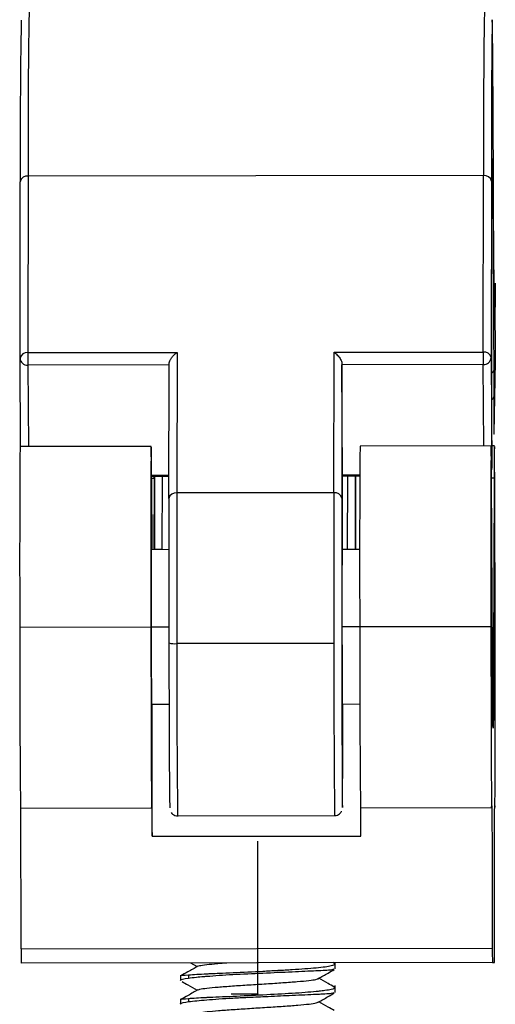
# Model space of a CAD drawing. Header units: millimetres. Extents: x -320 to 32, y 12 to 324.
# Tile 23 of 24: x -65 to -35, y 230 to 293. Entities that reach past the tile are written whole.
import ezdxf

# ---------------------------------------------------------------- set-up
doc = ezdxf.new("R2010")
doc.units = ezdxf.units.MM
doc.header["$PDSIZE"] = -1

msp = doc.modelspace()

# ---------------------------------------------------------------- linework, layer by layer
at = {"color": 7, "linetype": 'Continuous', "lineweight": 25}
for p, q in [((-64.925, 282.682), (-64.942, 271.453)), ((-35.925, 282.717), (-64.925, 282.682)), ((-35.942, 271.488), (-35.925, 282.717)), ((-65.441, 271.097), (-65.423, 282.326)), ((-35.423, 282.362), (-35.441, 271.133)), ((-35.27, 277.551), (-35.27, 277.8)), ((-35.268, 276.712), (-35.27, 277.551)), ((-35.184, 274.376), (-35.263, 275.372)), ((-35.263, 275.343), (-35.263, 275.368)), ((-35.182, 274.337), (-35.263, 275.343)), ((-35.182, 275.268), (-35.182, 274.337)), ((-35.171, 270.888), (-35.172, 274.848)), ((-64.942, 271.453), (-55.442, 271.464)), ((-64.942, 271.453), (-64.941, 270.658)), ((-55.442, 271.464), (-55.456, 262.532)), ((-45.456, 262.544), (-45.442, 271.477)), ((-45.442, 271.477), (-35.942, 271.488)), ((-35.942, 271.488), (-35.941, 270.693)), ((-65.406, 265.48), (-65.441, 271.097)), ((-55.942, 270.669), (-64.941, 270.658)), ((-64.941, 270.658), (-64.909, 265.48)), ((-55.955, 262.176), (-55.941, 270.757)), ((-44.942, 270.77), (-44.955, 262.189)), ((-44.942, 270.77), (-44.941, 270.682)), ((-35.941, 270.693), (-44.941, 270.682)), ((-44.897, 263.676), (-44.941, 270.682)), ((-35.909, 265.516), (-35.941, 270.693)), ((-35.441, 271.133), (-35.397, 264.127)), ((-35.255, 266.302), (-35.171, 270.888)), ((-35.275, 270.322), (-35.271, 268.635)), ((-35.271, 268.635), (-35.26, 266.397)), ((-57.087, 265.49), (-65.437, 265.48)), ((-35.437, 265.516), (-43.787, 265.506)), ((-35.231, 265.521), (-35.398, 265.521)), ((-57.068, 263.662), (-55.953, 263.663)), ((-44.897, 263.676), (-43.802, 263.678)), ((-44.897, 263.676), (-44.897, 263.628)), ((-57.067, 263.601), (-55.953, 263.602)), ((-56.897, 263.451), (-57.066, 263.451)), ((-57.066, 263.447), (-57.043, 258.92)), ((-56.897, 263.451), (-56.909, 258.92)), ((-56.897, 263.451), (-56.896, 263.601)), ((-56.845, 258.92), (-56.862, 263.601)), ((-56.394, 263.602), (-56.4, 258.921)), ((-44.897, 263.616), (-43.802, 263.617)), ((-44.894, 258.935), (-44.897, 263.46)), ((-44.596, 263.616), (-44.602, 258.935)), ((-44.094, 263.617), (-44.1, 258.936)), ((-44.046, 258.936), (-44.064, 263.617)), ((-35.247, 263.477), (-35.416, 263.477)), ((-35.358, 252.094), (-35.416, 263.473)), ((-35.247, 263.477), (-35.278, 252.096)), ((-45.456, 262.544), (-55.456, 262.532)), ((-55.456, 262.532), (-55.454, 252.945)), ((-45.456, 262.544), (-45.454, 252.957)), ((-55.955, 262.176), (-55.953, 252.988)), ((-55.957, 258.921), (-57.081, 258.92)), ((-56.4, 258.925), (-56.876, 258.925)), ((-43.807, 258.936), (-44.931, 258.935)), ((-43.807, 258.94), (-44.076, 258.94)), ((-35.429, 258.946), (-35.431, 258.946)), ((-35.223, 258.951), (-35.226, 258.951)), ((-57.104, 253.989), (-65.454, 253.979)), ((-55.954, 253.991), (-57.087, 253.99)), ((-43.804, 254.006), (-44.937, 254.004)), ((-35.454, 254.015), (-43.804, 254.005)), ((-35.436, 254.016), (-35.437, 254.016)), ((-35.436, 254.016), (-35.418, 249.093)), ((-35.436, 254.016), (-35.418, 249.123)), ((-35.41, 254.016), (-35.436, 254.016)), ((-35.416, 249.093), (-35.409, 254.016)), ((-35.416, 249.123), (-35.41, 254.016)), ((-35.409, 254.016), (-35.409, 254.016)), ((-35.231, 254.021), (-35.212, 249.098)), ((-35.231, 254.021), (-35.212, 249.128)), ((-35.231, 254.021), (-35.231, 254.021)), ((-35.204, 254.021), (-35.231, 254.021)), ((-35.211, 249.098), (-35.204, 254.021)), ((-35.211, 249.128), (-35.204, 254.021)), ((-35.204, 254.021), (-35.204, 254.021)), ((-45.454, 252.957), (-55.454, 252.945)), ((-35.278, 252.096), (-35.358, 252.096)), ((-55.945, 249.068), (-57.069, 249.067)), ((-55.945, 249.068), (-57.069, 249.067)), ((-57.034, 240.689), (-57.028, 249.067)), ((-43.795, 249.083), (-44.919, 249.081)), ((-43.795, 249.083), (-44.919, 249.081)), ((-35.418, 249.093), (-35.419, 249.093)), ((-35.418, 249.123), (-35.418, 249.093)), ((-35.416, 249.123), (-35.418, 249.123)), ((-35.416, 249.093), (-35.418, 249.093)), ((-35.416, 249.093), (-35.416, 249.123)), ((-35.212, 249.098), (-35.214, 249.098)), ((-35.212, 249.128), (-35.212, 249.098)), ((-35.211, 249.128), (-35.212, 249.128)), ((-35.211, 249.098), (-35.212, 249.098)), ((-35.211, 249.098), (-35.211, 249.128)), ((-65.409, 242.48), (-57.059, 242.49)), ((-65.364, 233.535), (-65.397, 242.48)), ((-43.759, 242.506), (-35.409, 242.516)), ((-43.734, 240.705), (-43.747, 242.506)), ((-35.215, 242.521), (-35.204, 242.521)), ((-35.207, 242.599), (-35.214, 242.599)), ((-55.408, 241.992), (-45.408, 242.004)), ((-57.034, 240.689), (-43.734, 240.705)), ((-65.364, 233.535), (-35.364, 233.572)), ((-35.36, 232.663), (-65.36, 232.626)), ((-54.591, 232.641), (-54.162, 232.397)), ((-45.421, 232.596), (-45.52, 232.652)), ((-45.429, 232.582), (-45.374, 232.566)), ((-45.364, 232.257), (-45.364, 232.651)), ((-35.36, 232.663), (-35.228, 232.666)), ((-55.223, 231.856), (-55.223, 231.521)), ((-54.716, 231.854), (-54.716, 231.673)), ((-45.362, 230.757), (-45.363, 231.203)), ((-45.441, 231.084), (-45.373, 231.066)), ((-55.221, 230.356), (-55.221, 230.021)), ((-54.715, 230.354), (-54.714, 230.172))]:
    msp.add_line(p, q, dxfattribs=at)
at = {"color": 7, "linetype": 'Continuous'}
for p, q in [((-50.294, 232.646), (-50.304, 240.382)), ((-50.292, 230.646), (-50.301, 238.382)), ((-50.294, 232.646), (-50.284, 232.646)), ((-50.292, 230.646), (-52, 230.644))]:
    msp.add_line(p, q, dxfattribs=at)
at = {"color": 7, "linetype": 'Continuous', "lineweight": 25, "flags": 128}
for points in [[(-35.27, 277.8), (-35.28, 280.626), (-35.29, 283.209), (-35.3, 285.523), (-35.311, 287.542), (-35.322, 289.246), (-35.332, 290.618), (-35.343, 291.644), (-35.354, 292.313), (-35.364, 292.617), (-35.374, 292.555), (-35.383, 292.126), (-35.392, 291.336), (-35.4, 290.191), (-35.407, 288.705), (-35.414, 286.891), (-35.419, 284.77), (-35.423, 282.362)], [(-35.397, 264.127), (-35.398, 267.08), (-35.398, 269.905), (-35.397, 272.56), (-35.395, 275.007), (-35.392, 277.209), (-35.388, 279.135), (-35.382, 280.756), (-35.376, 282.049), (-35.369, 282.994), (-35.362, 283.578), (-35.354, 283.793), (-35.345, 283.635), (-35.336, 283.107), (-35.327, 282.216), (-35.318, 280.975), (-35.309, 279.402), (-35.3, 277.521), (-35.291, 275.359), (-35.283, 272.948), (-35.275, 270.322)], [(-35.179, 275.863), (-35.18, 275.757), (-35.182, 275.268)], [(-35.172, 274.848), (-35.175, 275.52), (-35.177, 275.822)], [(-35.26, 266.397), (-35.259, 266.319), (-35.257, 266.258), (-35.255, 266.302)], [(-57.066, 263.447), (-57.073, 264.472), (-57.079, 265.153), (-57.085, 265.468), (-57.09, 265.407), (-57.095, 264.971), (-57.1, 264.175), (-57.103, 263.045), (-57.106, 261.619), (-57.107, 259.941), (-57.107, 258.069), (-57.106, 256.063), (-57.104, 253.989)], [(-35.416, 263.473), (-35.423, 264.498), (-35.429, 265.179), (-35.435, 265.495), (-35.441, 265.433), (-35.446, 264.997), (-35.45, 264.202), (-35.453, 263.072), (-35.456, 261.645), (-35.457, 259.968), (-35.457, 258.095), (-35.456, 256.089), (-35.454, 254.015)], [(-35.207, 242.599), (-35.202, 242.541), (-35.197, 242.836), (-35.192, 243.476), (-35.188, 244.439), (-35.186, 245.698), (-35.184, 247.212), (-35.183, 248.936), (-35.183, 250.816), (-35.185, 252.795), (-35.187, 254.812), (-35.19, 256.804), (-35.194, 258.711), (-35.199, 260.473), (-35.205, 262.037), (-35.21, 263.354), (-35.216, 264.385), (-35.222, 265.096), (-35.228, 265.467), (-35.234, 265.485), (-35.239, 265.151), (-35.243, 264.475), (-35.247, 263.477)], [(-35.419, 263.98), (-35.407, 264.029), (-35.397, 264.127)], [(-35.397, 264.127), (-35.407, 264.041), (-35.419, 263.998)], [(-44.897, 263.46), (-44.897, 263.481), (-44.897, 263.502), (-44.897, 263.523), (-44.897, 263.544), (-44.897, 263.565), (-44.897, 263.586), (-44.897, 263.607), (-44.897, 263.628)], [(-44.955, 262.189), (-44.957, 260.633), (-44.957, 258.869), (-44.957, 256.952), (-44.955, 254.942), (-44.953, 252.903), (-44.949, 250.898), (-44.945, 248.991), (-44.94, 247.242), (-44.935, 245.705), (-44.929, 244.429), (-44.923, 243.455), (-44.917, 242.812), (-44.911, 242.522), (-44.905, 242.592), (-44.9, 243.021), (-44.896, 243.796), (-44.893, 244.892), (-44.89, 246.274), (-44.889, 247.9), (-44.888, 249.075)], [(-57.077, 258.92), (-57.077, 258.939), (-57.081, 258.939), (-57.084, 258.538), (-57.086, 257.768), (-57.088, 256.693), (-57.088, 255.398), (-57.087, 253.99)], [(-56.876, 258.92), (-56.875, 258.944), (-56.871, 258.944), (-56.871, 258.92)], [(-44.927, 258.935), (-44.928, 258.997), (-44.932, 258.873), (-44.935, 258.354), (-44.937, 257.483), (-44.938, 256.331), (-44.938, 254.989), (-44.936, 253.568)], [(-44.07, 258.936), (-44.071, 259.017), (-44.075, 259.025), (-44.076, 258.936)], [(-35.409, 254.016), (-35.411, 255.425), (-35.415, 256.72), (-35.419, 257.795), (-35.423, 258.564), (-35.427, 258.965), (-35.431, 258.965), (-35.434, 258.564), (-35.436, 257.795), (-35.438, 256.719), (-35.438, 255.424), (-35.437, 254.016)], [(-35.436, 254.016), (-35.438, 255.405), (-35.438, 256.681), (-35.436, 257.742), (-35.434, 258.5), (-35.431, 258.896), (-35.427, 258.896), (-35.423, 258.501), (-35.419, 257.742), (-35.415, 256.682), (-35.412, 255.405), (-35.409, 254.016)], [(-35.436, 254.016), (-35.437, 255.396), (-35.437, 256.665), (-35.436, 257.719), (-35.434, 258.473), (-35.431, 258.866), (-35.427, 258.866), (-35.423, 258.473), (-35.419, 257.719), (-35.415, 256.665), (-35.412, 255.397), (-35.41, 254.016)], [(-35.204, 254.021), (-35.206, 255.43), (-35.209, 256.724), (-35.213, 257.8), (-35.217, 258.569), (-35.222, 258.97), (-35.225, 258.97), (-35.229, 258.569), (-35.231, 257.799), (-35.232, 256.724), (-35.232, 255.429), (-35.231, 254.021)], [(-35.231, 254.021), (-35.232, 255.41), (-35.232, 256.686), (-35.231, 257.747), (-35.229, 258.505), (-35.225, 258.901), (-35.221, 258.901), (-35.217, 258.506), (-35.213, 257.747), (-35.209, 256.687), (-35.206, 255.41), (-35.204, 254.021)], [(-35.231, 254.021), (-35.232, 255.401), (-35.232, 256.67), (-35.231, 257.724), (-35.228, 258.478), (-35.225, 258.871), (-35.221, 258.871), (-35.217, 258.478), (-35.213, 257.724), (-35.209, 256.67), (-35.206, 255.402), (-35.204, 254.021)], [(-57.104, 253.989), (-57.101, 251.846), (-57.097, 249.777), (-57.092, 247.857), (-57.086, 246.151), (-57.08, 244.72), (-57.074, 243.614), (-57.067, 242.872), (-57.061, 242.519), (-57.055, 242.568)], [(-57.087, 253.99), (-57.084, 252.581), (-57.081, 251.286), (-57.077, 250.211), (-57.073, 249.442), (-57.069, 249.041), (-57.065, 249.041), (-57.064, 249.067)], [(-35.454, 254.015), (-35.451, 251.872), (-35.447, 249.804), (-35.442, 247.883), (-35.436, 246.177), (-35.43, 244.746), (-35.424, 243.64), (-35.418, 242.898), (-35.411, 242.545), (-35.405, 242.594)], [(-35.437, 254.016), (-35.434, 252.607), (-35.431, 251.313), (-35.427, 250.237), (-35.423, 249.468), (-35.419, 249.067), (-35.415, 249.067), (-35.412, 249.468), (-35.409, 250.238), (-35.408, 251.313), (-35.408, 252.608), (-35.409, 254.016)], [(-35.231, 254.021), (-35.229, 252.612), (-35.226, 251.317), (-35.222, 250.242), (-35.218, 249.473), (-35.213, 249.072), (-35.21, 249.072), (-35.206, 249.473), (-35.204, 250.242), (-35.203, 251.318), (-35.203, 252.613), (-35.204, 254.021)], [(-44.936, 253.568), (-44.933, 252.183), (-44.93, 250.945), (-44.926, 249.955), (-44.922, 249.293), (-44.918, 249.012), (-44.915, 249.081)], [(-35.278, 252.096), (-35.283, 250.497), (-35.29, 249.228), (-35.297, 248.309), (-35.304, 247.751), (-35.312, 247.564), (-35.321, 247.751), (-35.33, 248.308), (-35.339, 249.227), (-35.348, 250.495), (-35.358, 252.094)], [(-57.055, 242.568), (-57.053, 242.633), (-57.05, 242.611), (-57.048, 242.5), (-57.045, 242.302), (-57.042, 242.02), (-57.039, 241.654), (-57.036, 241.209), (-57.034, 240.689)], [(-35.405, 242.594), (-35.4, 242.628), (-35.394, 242.266), (-35.388, 241.523), (-35.382, 240.428), (-35.377, 239.025), (-35.372, 237.37), (-35.367, 235.528), (-35.364, 233.572)], [(-35.227, 233.575), (-35.228, 235.531), (-35.228, 237.373), (-35.227, 239.029), (-35.225, 240.432), (-35.222, 241.527), (-35.218, 242.27), (-35.213, 242.632), (-35.207, 242.599)]]:
    msp.add_lwpolyline(points, dxfattribs=at)
at = {"color": 7, "linetype": 'Continuous', "lineweight": 25}
for centre, radius, start, end in [((465.227, 284.996), 530.157, 179.12394, 180.25004), ((494.193, 285.031), 530.123, 179.1239, 180.25006), ((463.952, 284.588), 529.38, 179.13275, 180.24487), ((-64.986, 282.241), 0.445, 82.08734, 169.0334), ((-35.863, 282.274), 0.448, 11.4058, 97.95946), ((96.416, 276.567), 131.685, 179.93716, 180.5325), ((-65.004, 271.012), 0.445, 82.08734, 169.0334), ((-35.88, 271.044), 0.448, 11.4058, 97.95946), ((-64.97, 271.129), 0.472, 183.91723, 273.55122), ((-35.913, 271.166), 0.473, 266.62689, 356.03357), ((-35.474, 270.354), 0.202, 292.11787, 350.85974), ((-35.472, 268.668), 0.204, 291.09047, 350.6964), ((986.623, 258.122), 1052.086, 179.599304, 180.225628), ((918.718, 258.285), 962.532, 179.570167, 180.254765), ((-55.518, 262.091), 0.445, 82.08734, 169.0334), ((-45.394, 262.1), 0.448, 11.4058, 97.95946), ((857.627, 251.876), 923.083, 179.869492, 180.583261), ((971.734, 252.268), 1015.54, 179.901984, 180.550769), ((887.983, 251.621), 943.937, 179.917039, 180.553863), ((-55.58, 254.397), 1.457, 255.17937, 274.96326), ((789.653, 251.019), 845.109, 179.869401, 180.612016), ((886.268, 251.395), 931.723, 179.903936, 180.577516), ((14.82, 233.419), 80.184, 179.91659, 180.56615), ((44.82, 233.455), 80.184, 179.91659, 180.56615), ((-115.449, 233.264), 80.223, 359.57283, 0.22216)]:
    msp.add_arc(centre, radius, start, end, dxfattribs=at)
for points, knots in [([(-55.941, 270.757), (-55.938, 270.793), (-55.929, 270.871), (-55.862, 271.016), (-55.752, 271.178), (-55.607, 271.338), (-55.497, 271.423), (-55.442, 271.464)], [0, 0, 0, 0, 0.1467542, 0.3161257, 0.5102478, 0.7577933, 1, 1, 1, 1]), ([(-45.442, 271.477), (-45.373, 271.422), (-45.234, 271.313), (-45.078, 271.12), (-44.99, 270.963), (-44.949, 270.856), (-44.944, 270.798), (-44.942, 270.77)], [0, 0, 0, 0, 0.31012, 0.616121, 0.758896, 0.886022, 1, 1, 1, 1]), ([(-55.815, 242.201), (-55.785, 242.165), (-55.719, 242.086), (-55.572, 242.013), (-55.447, 241.979), (-55.382, 241.995), (-55.376, 241.996)], [0, 0, 0, 0, 0.275163, 0.606989, 0.962854, 1, 1, 1, 1]), ([(-45.408, 242.012), (-45.373, 242.011), (-45.283, 242.009), (-45.156, 242.065), (-45.05, 242.15), (-44.989, 242.225), (-44.97, 242.268), (-44.965, 242.279)], [0, 0, 0, 0, 0.190968, 0.48661, 0.727404, 0.931507, 1, 1, 1, 1]), ([(-54.121, 232.421), (-54.331, 232.301), (-54.692, 232.096), (-55.053, 231.891), (-55.204, 231.805)], [0, 0, 0, 0, 0.581164, 1, 1, 1, 1]), ([(-45.416, 232.545), (-45.446, 232.511), (-45.513, 232.435), (-46.504, 232.306), (-47.797, 232.212), (-48.722, 232.16), (-49.345, 232.125), (-50.3, 232.071), (-51.595, 232.009), (-52.666, 231.965), (-53.204, 231.942), (-53.958, 231.905), (-54.369, 231.877), (-54.716, 231.854)], [0, 0, 0, 0, 0.122164, 0.2681675, 0.4141288, 0.4876422, 0.4915095, 0.5608323, 0.7068912, 0.7803922, 0.8267602, 0.8538763, 1, 1, 1, 1]), ([(-54.084, 232.42), (-54.064, 232.434), (-54.013, 232.471), (-53.579, 232.531), (-52.985, 232.592), (-52.466, 232.629), (-52.264, 232.644)], [0, 0, 0, 0, 0.190186, 0.497399, 0.804385, 1, 1, 1, 1]), ([(-54.716, 231.854), (-54.989, 231.837), (-55.307, 231.816), (-55.188, 231.793), (-55.172, 231.79)], [0, 0, 0, 0, 0.859632, 1, 1, 1, 1]), ([(-54.716, 231.673), (-54.557, 231.693), (-54.286, 231.726), (-53.871, 231.762), (-53.645, 231.781), (-53.576, 231.786), (-53.074, 231.826), (-51.923, 231.908), (-49.97, 231.993), (-48.058, 232.08), (-46.512, 232.149), (-45.544, 232.199), (-45.474, 232.235), (-45.445, 232.25)], [0, 0, 0, 0, 0.07488, 0.128151, 0.142847, 0.147206, 0.149571, 0.298393, 0.447079, 0.595693, 0.74429, 0.892936, 1, 1, 1, 1]), ([(-46.45, 231.633), (-46.241, 231.753), (-45.9, 231.948), (-45.559, 232.143), (-45.427, 232.218)], [0, 0, 0, 0, 0.61397, 1, 1, 1, 1]), ([(-55.171, 231.521), (-55.188, 231.528), (-55.306, 231.578), (-54.989, 231.629), (-54.716, 231.673)], [0, 0, 0, 0, 0.141381, 1, 1, 1, 1]), ([(-55.124, 231.444), (-55, 231.373), (-54.678, 231.191), (-54.357, 231.009), (-54.16, 230.897)], [0, 0, 0, 0, 0.386262, 1, 1, 1, 1]), ([(-54.07, 230.926), (-54.05, 230.939), (-53.993, 230.974), (-53.568, 231.033), (-52.863, 231.102), (-51.924, 231.171), (-50.862, 231.24), (-49.751, 231.31), (-48.685, 231.379), (-47.749, 231.448), (-47.012, 231.517), (-46.528, 231.586), (-46.464, 231.632), (-46.432, 231.655)], [0, 0, 0, 0, 0.053579, 0.148276, 0.242884, 0.337493, 0.43219, 0.526804, 0.621411, 0.716098, 0.81073, 0.905333, 1, 1, 1, 1]), ([(-45.43, 231.103), (-45.561, 231.177), (-45.887, 231.361), (-46.213, 231.546), (-46.408, 231.657)], [0, 0, 0, 0, 0.401207, 1, 1, 1, 1]), ([(-54.107, 230.926), (-54.317, 230.807), (-54.684, 230.598), (-55.052, 230.389), (-55.21, 230.299)], [0, 0, 0, 0, 0.570971, 1, 1, 1, 1]), ([(-45.414, 231.045), (-45.441, 231.01), (-45.483, 230.953), (-45.958, 230.883), (-46.296, 230.842), (-46.499, 230.82), (-46.981, 230.77), (-48.056, 230.692), (-49.962, 230.592), (-51.917, 230.492), (-53.091, 230.447), (-53.809, 230.412), (-54.255, 230.387), (-54.556, 230.366), (-54.715, 230.354)], [0, 0, 0, 0, 0.1219401, 0.1954968, 0.2464131, 0.2612223, 0.2689207, 0.4151199, 0.5611944, 0.7072013, 0.853202, 0.860819, 0.926829, 1, 1, 1, 1]), ([(-54.714, 230.172), (-54.364, 230.211), (-53.663, 230.288), (-52.201, 230.388), (-51.144, 230.44), (-50.502, 230.469), (-50.064, 230.488), (-49.222, 230.526), (-47.97, 230.587), (-46.83, 230.634), (-46.263, 230.662), (-46.097, 230.671), (-46.048, 230.674), (-45.869, 230.685), (-45.511, 230.713), (-45.469, 230.736), (-45.445, 230.749)], [0, 0, 0, 0, 0.148652, 0.297255, 0.372074, 0.399832, 0.446669, 0.473534, 0.595781, 0.744602, 0.797111, 0.812001, 0.816601, 0.819304, 0.894187, 1, 1, 1, 1]), ([(-46.45, 230.132), (-46.24, 230.252), (-45.899, 230.447), (-45.558, 230.642), (-45.427, 230.717)], [0, 0, 0, 0, 0.61421, 1, 1, 1, 1]), ([(-55.209, 230.021), (-55.212, 230.029), (-55.229, 230.081), (-54.952, 230.13), (-54.714, 230.172)], [0, 0, 0, 0, 0.142585, 1, 1, 1, 1]), ([(-54.715, 230.354), (-54.961, 230.335), (-55.247, 230.313), (-55.206, 230.292), (-55.2, 230.29)], [0, 0, 0, 0, 0.858781, 1, 1, 1, 1]), ([(-54.071, 229.424), (-54.048, 229.438), (-53.986, 229.475), (-53.554, 229.535), (-52.838, 229.604), (-51.895, 229.673), (-50.832, 229.742), (-49.72, 229.812), (-48.658, 229.881), (-47.723, 229.95), (-46.997, 230.019), (-46.563, 230.08), (-46.505, 230.118), (-46.483, 230.133)], [0, 0, 0, 0, 0.059485, 0.156928, 0.254297, 0.351683, 0.449142, 0.546515, 0.643887, 0.741352, 0.838724, 0.936097, 1, 1, 1, 1]), ([(-45.442, 229.612), (-45.57, 229.684), (-45.891, 229.866), (-46.212, 230.048), (-46.406, 230.157)], [0, 0, 0, 0, 0.396895, 1, 1, 1, 1])]:
    msp.add_open_spline(points, degree=3, knots=knots, dxfattribs=at)
at = {"color": 7, "linetype": 'Continuous'}
for p in [(-50.294, 232.646), (-50.292, 230.646)]:
    msp.add_point(p, dxfattribs=at)

doc.saveas('drawing.dxf')
